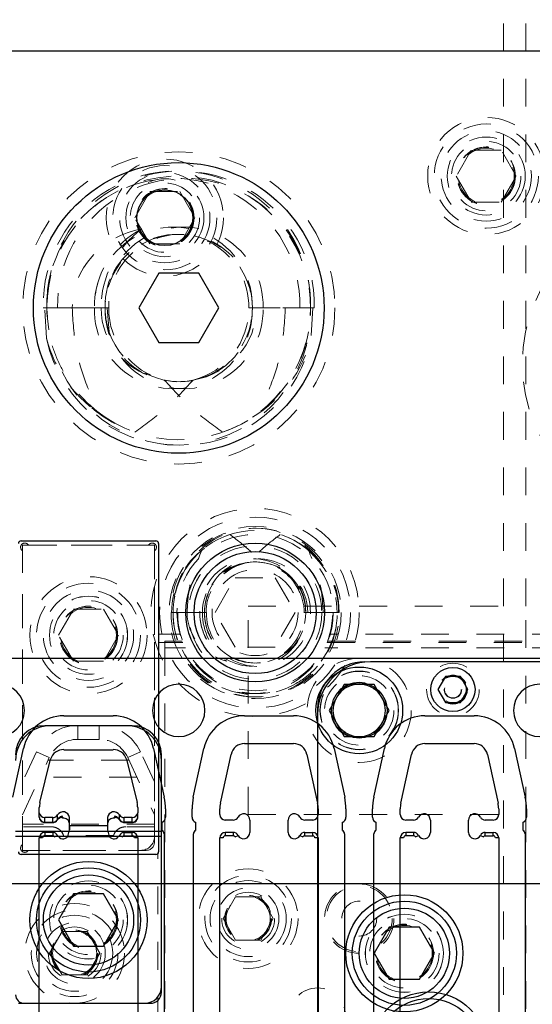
# Model space of a CAD drawing. Header units: inches. Extents: x 1802 to 2468, y -253 to -72.
# Tile 208 of 256: x 2001.11 to 2002.96, y -87.68 to -84.13. Entities that reach past the tile are written whole.
import ezdxf

# ---------------------------------------------------------------- set-up
doc = ezdxf.new("R2010")
doc.units = ezdxf.units.IN
doc.header["$LTSCALE"] = 0.5
doc.header["$MEASUREMENT"] = 0
doc.linetypes.add('HIDDEN', pattern=[0.225, 0.15, -0.075])
for name, color, linetype in [('APP-M-S', 30, 'Continuous'), ('DIE-M-S', 8, 'Continuous'), ('DIE-M-S3', 8, 'Continuous'), ('DSS-M-S', 53, 'Continuous'), ('DST-M-S', 53, 'Continuous'), ('PAD-M-S', 135, 'Continuous'), ('PBU-M-S', 8, 'Continuous'), ('PUN-M-S2', 1, 'Continuous'), ('ST1-M-S', 193, 'Continuous'), ('ST2-M-S', 193, 'Continuous'), ('SVD-M-S', 8, 'Continuous'), ('SVE-M-S', 8, 'Continuous'), ('SVF-M-S', 8, 'Continuous')]:
    doc.layers.add(name, color=color, linetype=linetype)

msp = doc.modelspace()

# ---------------------------------------------------------------- linework, layer by layer
at = {"color": 7, "linetype": 'Continuous', "lineweight": 25}
for p, q in [((2001.18532, -87.0031), (2001.18532, -87.00197)), ((2001.26892, -87.00214), (2001.26928, -87.0064)), ((2001.26928, -87.0064), (2001.26928, -87.00058)), ((2001.45568, -87.00058), (2001.45568, -87.0064)), ((2001.45568, -87.0064), (2001.45604, -87.00216)), ((2001.53965, -87.0031), (2001.53965, -87.00197)), ((2001.205, -87.02023), (2001.205, -87.01927)), ((2001.205, -87.02023), (2001.23348, -87.02023)), ((2001.205, -87.02023), (2001.205, -87.02176)), ((2001.205, -87.02176), (2001.23348, -87.02176)), ((2001.23348, -87.02023), (2001.23348, -87.01927)), ((2001.23348, -87.02023), (2001.23348, -87.02176)), ((2001.25071, -87.01211), (2001.25056, -87.01239)), ((2001.25091, -87.01106), (2001.25071, -87.01211)), ((2001.25091, -87.01106), (2001.25091, -87.01002)), ((2001.29359, -87.03246), (2001.29359, -87.04779)), ((2001.43138, -87.03246), (2001.43138, -87.04779)), ((2001.47406, -87.01106), (2001.47406, -87.01002)), ((2001.47426, -87.01211), (2001.47406, -87.01106)), ((2001.47441, -87.01239), (2001.47426, -87.01211)), ((2001.49149, -87.02023), (2001.49149, -87.01927)), ((2001.51996, -87.02023), (2001.49149, -87.02023)), ((2001.49149, -87.02176), (2001.49149, -87.02023)), ((2001.49149, -87.02176), (2001.51996, -87.02176)), ((2001.51996, -87.02023), (2001.51996, -87.01927)), ((2001.51996, -87.02176), (2001.51996, -87.02023)), ((2001.18532, -88.07549), (2001.18532, -87.07746)), ((2001.19713, -87.07746), (2001.18532, -87.07746)), ((2001.205, -87.05777), (2001.205, -87.06958)), ((2001.23348, -87.05777), (2001.205, -87.05777)), ((2001.23348, -87.06958), (2001.205, -87.06958)), ((2001.23348, -87.05777), (2001.23348, -87.06958)), ((2001.24045, -87.07379), (2001.25091, -87.0683)), ((2001.28829, -87.07232), (2001.29359, -87.04779)), ((2001.28829, -87.07232), (2001.43668, -87.07232)), ((2001.43138, -87.04779), (2001.43668, -87.07232)), ((2001.47406, -87.0683), (2001.48452, -87.07379)), ((2001.49149, -87.06958), (2001.49149, -87.05777)), ((2001.49149, -87.05777), (2001.51996, -87.05777)), ((2001.49149, -87.06958), (2001.51996, -87.06958)), ((2001.51996, -87.06958), (2001.51996, -87.05777)), ((2001.53965, -87.07746), (2001.52784, -87.07746)), ((2001.53965, -87.07746), (2001.53965, -88.07549))]:
    msp.add_line(p, q, dxfattribs=at)
for centre, radius, start, end in [((2001.20381, -87.00173), 0.01854, 184.24042, 273.68985), ((2001.27022, -87.02356), 0.023, 92.33135, 147.08754), ((2001.26562, -87.00109), 0.00369, 343.84459, 7.88189), ((2001.27209, -87.02778), 0.02157, 4.60881, 97.47584), ((2001.45288, -87.02778), 0.02157, 82.52416, 175.39119), ((2001.45952, -87.00108), 0.00387, 172.55121, 195.47051), ((2001.45475, -87.02356), 0.023, 32.91246, 87.66865), ((2001.52116, -87.00173), 0.01854, 266.31015, 355.75958), ((2001.23398, -87.00002), 0.02021, 268.59286, 326.88552), ((2001.49099, -87.00002), 0.02021, 213.11448, 271.40714), ((2001.205, -87.07746), 0.01969, 90, 180), ((2001.205, -87.07746), 0.00787, 90, 180), ((2001.23348, -87.07746), 0.01969, 27.71775, 90), ((2001.23348, -87.07746), 0.00787, 27.71775, 90), ((2001.27095, -87.05777), 0.02264, 207.71775, 320.00983), ((2001.45402, -87.05777), 0.02264, 219.99017, 332.28225), ((2001.49149, -87.07746), 0.01969, 90, 152.28225), ((2001.49149, -87.07746), 0.00787, 90, 152.28225), ((2001.51996, -87.07746), 0.01969, 0, 90), ((2001.51996, -87.07746), 0.00787, 0, 90)]:
    msp.add_arc(centre, radius, start, end, dxfattribs=at)
for points, knots in [([(2001.18532, -87.0031), (2001.18556, -87.0053), (2001.18604, -87.00972), (2001.18976, -87.0155), (2001.1952, -87.01974), (2001.20067, -87.02157), (2001.20402, -87.02172), (2001.205, -87.02176)], [0, 0, 0, 0, 0.2206534, 0.443437, 0.6681695, 0.9020771, 1, 1, 1, 1]), ([(2001.25056, -87.01239), (2001.25169, -87.01085), (2001.25409, -87.0076), (2001.26022, -87.00386), (2001.26572, -87.00239), (2001.26874, -87.00215), (2001.26917, -87.00211)], [0, 0, 0, 0, 0.2938575, 0.6231292, 0.9456345, 1, 1, 1, 1]), ([(2001.4558, -87.00211), (2001.45817, -87.00245), (2001.46321, -87.00318), (2001.47012, -87.00686), (2001.47293, -87.01049), (2001.4744, -87.01239)], [0, 0, 0, 0, 0.2985086, 0.6329554, 1, 1, 1, 1]), ([(2001.51996, -87.02176), (2001.52233, -87.02152), (2001.52732, -87.02103), (2001.53368, -87.0171), (2001.53803, -87.01146), (2001.53954, -87.00651), (2001.53963, -87.00371), (2001.53965, -87.0031)], [0, 0, 0, 0, 0.2336124, 0.4922033, 0.7175491, 0.938439, 1, 1, 1, 1]), ([(2001.23348, -87.02176), (2001.23584, -87.02152), (2001.24082, -87.02102), (2001.2469, -87.01739), (2001.24949, -87.01385), (2001.25056, -87.01239)], [0, 0, 0, 0, 0.3468058, 0.7306931, 1, 1, 1, 1]), ([(2001.4744, -87.01239), (2001.47595, -87.01437), (2001.47892, -87.01817), (2001.48526, -87.02123), (2001.48953, -87.02159), (2001.49149, -87.02176)], [0, 0, 0, 0, 0.3711439, 0.7122682, 1, 1, 1, 1])]:
    msp.add_open_spline(points, degree=3, knots=knots, dxfattribs=at)
at = {"layer": 'APP-M-S', "linetype": 'Continuous', "lineweight": 25}
for p, q in [((2001.68748, -86.4306), (2001.03748, -86.4306)), ((2002.33748, -86.4306), (2001.68748, -86.4306)), ((2002.98748, -86.4306), (2002.33748, -86.4306)), ((2001.27392, -86.63761), (2001.45105, -86.63761)), ((2001.92392, -86.63761), (2002.10105, -86.63761)), ((2002.57392, -86.63761), (2002.75105, -86.63761)), ((2001.08986, -86.9309), (2001.12812, -86.75509)), ((2001.27392, -86.75953), (2001.45105, -86.75953)), ((2001.59685, -86.75509), (2001.63511, -86.9309)), ((2001.73986, -86.9309), (2001.77812, -86.75509)), ((2001.92392, -86.73761), (2002.10105, -86.73761)), ((2002.24685, -86.75509), (2002.28511, -86.9309)), ((2002.38986, -86.9309), (2002.42812, -86.75509)), ((2002.57392, -86.73761), (2002.75105, -86.73761)), ((2002.89685, -86.75509), (2002.93511, -86.9309)), ((2001.18757, -86.94985), (2001.22583, -86.7939)), ((2001.49914, -86.7939), (2001.5374, -86.94985)), ((2001.83757, -86.95217), (2001.87583, -86.77636)), ((2002.14914, -86.77636), (2002.1874, -86.95217)), ((2002.48757, -86.95217), (2002.52583, -86.77636)), ((2002.79914, -86.77636), (2002.8374, -86.95217)), ((2001.18532, -86.98652), (2001.18532, -86.96841)), ((2001.53965, -86.96841), (2001.53965, -86.98652)), ((2001.18532, -87.00197), (2001.18532, -86.98652)), ((2001.23348, -87.00398), (2001.205, -87.00398)), ((2001.205, -87.01927), (2001.205, -87.00398)), ((2001.23348, -87.01927), (2001.23348, -87.00398)), ((2001.25091, -87.01009), (2001.25091, -86.99464)), ((2001.26928, -86.99943), (2001.26928, -86.99941)), ((2001.29359, -87.03323), (2001.29359, -87.00398)), ((2001.43138, -87.00398), (2001.43138, -87.03323)), ((2001.45568, -86.99941), (2001.45568, -86.99943)), ((2001.47406, -87.01009), (2001.47406, -86.99464)), ((2001.51996, -87.00398), (2001.49149, -87.00398)), ((2001.49149, -87.01927), (2001.49149, -87.00398)), ((2001.51996, -87.01927), (2001.51996, -87.00398)), ((2001.53965, -87.00197), (2001.53965, -86.98652)), ((2001.63965, -86.9731), (2001.63965, -87.00261)), ((2001.73532, -87.00261), (2001.73532, -86.9731)), ((2001.83532, -86.99351), (2001.83532, -86.9731)), ((2002.18965, -86.9731), (2002.18965, -86.99351)), ((2002.28965, -86.9731), (2002.28965, -87.00261)), ((2002.38532, -87.00261), (2002.38532, -86.9731)), ((2002.48532, -86.99351), (2002.48532, -86.9731)), ((2002.83965, -86.9731), (2002.83965, -86.99351)), ((2002.93965, -86.9731), (2002.93965, -87.00261)), ((2001.24747, -87.01511), (2001.25061, -87.01124)), ((2001.29359, -87.04836), (2001.29359, -87.03323)), ((2001.29359, -87.03323), (2001.43138, -87.03323)), ((2001.43138, -87.03323), (2001.43138, -87.04836)), ((2001.47435, -87.01124), (2001.47826, -87.01556)), ((2001.62638, -87.02144), (2001.62638, -87.04981)), ((2001.74859, -87.04981), (2001.74859, -87.02144)), ((2001.88348, -87.0132), (2001.855, -87.0132)), ((2001.94359, -87.0132), (2001.94359, -87.05777)), ((2002.08138, -87.05777), (2002.08138, -87.0132)), ((2002.16996, -87.0132), (2002.14149, -87.0132)), ((2002.27638, -87.02144), (2002.27638, -87.04981)), ((2002.39859, -87.04981), (2002.39859, -87.02144)), ((2002.53348, -87.0132), (2002.505, -87.0132)), ((2002.59359, -87.0132), (2002.59359, -87.05777)), ((2002.73138, -87.05777), (2002.73138, -87.0132)), ((2002.81996, -87.0132), (2002.79149, -87.0132)), ((2002.92638, -87.02144), (2002.92638, -87.04981)), ((2001.18532, -88.07549), (2001.18532, -87.07746)), ((2001.19713, -87.07746), (2001.18532, -87.07746)), ((2001.205, -87.05777), (2001.205, -87.06958)), ((2001.23348, -87.05777), (2001.205, -87.05777)), ((2001.23348, -87.06958), (2001.205, -87.06958)), ((2001.23348, -87.05777), (2001.23348, -87.06958)), ((2001.24045, -87.07379), (2001.25091, -87.0683)), ((2001.28829, -87.07232), (2001.29359, -87.04836)), ((2001.28829, -87.07232), (2001.43668, -87.07232)), ((2001.43138, -87.04836), (2001.43668, -87.07232)), ((2001.47406, -87.0683), (2001.48452, -87.07379)), ((2001.49149, -87.06958), (2001.49149, -87.05777)), ((2001.49149, -87.05777), (2001.51996, -87.05777)), ((2001.49149, -87.06958), (2001.51996, -87.06958)), ((2001.51996, -87.06958), (2001.51996, -87.05777)), ((2001.53965, -87.07746), (2001.52784, -87.07746)), ((2001.53965, -87.07746), (2001.53965, -88.07549)), ((2001.63465, -87.06322), (2001.63465, -88.14322)), ((2001.74032, -88.14322), (2001.74032, -87.06322)), ((2001.83532, -88.07549), (2001.83532, -87.07746)), ((2001.84713, -87.07746), (2001.83532, -87.07746)), ((2001.855, -87.05777), (2001.855, -87.06958)), ((2001.88348, -87.05777), (2001.855, -87.05777)), ((2001.88348, -87.06958), (2001.855, -87.06958)), ((2001.88348, -87.05777), (2001.88348, -87.06958)), ((2001.89045, -87.07379), (2001.90091, -87.0683)), ((2002.12406, -87.0683), (2002.13452, -87.07379)), ((2002.14149, -87.06958), (2002.14149, -87.05777)), ((2002.14149, -87.05777), (2002.16996, -87.05777)), ((2002.14149, -87.06958), (2002.16996, -87.06958)), ((2002.16996, -87.06958), (2002.16996, -87.05777)), ((2002.18965, -87.07746), (2002.17784, -87.07746)), ((2002.18965, -87.07746), (2002.18965, -88.07549)), ((2002.28465, -87.06322), (2002.28465, -88.14322)), ((2002.39032, -88.14322), (2002.39032, -87.06322)), ((2002.48532, -88.07549), (2002.48532, -87.07746)), ((2002.49713, -87.07746), (2002.48532, -87.07746)), ((2002.505, -87.05777), (2002.505, -87.06958)), ((2002.53348, -87.05777), (2002.505, -87.05777)), ((2002.53348, -87.06958), (2002.505, -87.06958)), ((2002.53348, -87.05777), (2002.53348, -87.06958)), ((2002.54045, -87.07379), (2002.55091, -87.0683)), ((2002.77406, -87.0683), (2002.78452, -87.07379)), ((2002.79149, -87.06958), (2002.79149, -87.05777)), ((2002.79149, -87.05777), (2002.81996, -87.05777)), ((2002.79149, -87.06958), (2002.81996, -87.06958)), ((2002.81996, -87.06958), (2002.81996, -87.05777)), ((2002.83965, -87.07746), (2002.82784, -87.07746)), ((2002.83965, -87.07746), (2002.83965, -88.07549)), ((2002.93465, -87.06322), (2002.93465, -88.14322))]:
    msp.add_line(p, q, dxfattribs=at)
for centre, radius, start, end in [((2001.03748, -86.6181), 0.0945, 270, 90), ((2001.68748, -86.6181), 0.0945, 90, 270), ((2001.68748, -86.6181), 0.0945, 270, 90), ((2002.33748, -86.6181), 0.0945, 90, 270), ((2002.33748, -86.6181), 0.0945, 270, 90), ((2002.98748, -86.6181), 0.0945, 90, 270), ((2001.27392, -86.78682), 0.14921, 90, 167.72299), ((2001.45105, -86.78682), 0.14921, 12.27701, 90), ((2001.92392, -86.78682), 0.14921, 90, 167.72299), ((2002.10105, -86.78682), 0.14921, 12.27701, 90), ((2002.57392, -86.78682), 0.14921, 90, 167.72299), ((2002.75105, -86.78682), 0.14921, 12.27701, 90), ((2001.27203, -86.80771), 0.04822, 87.75381, 163.35631), ((2001.45294, -86.80771), 0.04822, 16.64369, 92.24619), ((2001.92392, -86.78682), 0.04921, 90, 167.72299), ((2002.10105, -86.78682), 0.04921, 12.27701, 90), ((2002.57392, -86.78682), 0.04921, 90, 167.72299), ((2002.75105, -86.78682), 0.04921, 12.27701, 90), ((2001.44122, -86.9731), 0.19843, 0, 12.27701), ((2001.93374, -86.9731), 0.19843, 167.72299, 180), ((2002.09122, -86.9731), 0.19843, 0, 12.27701), ((2002.58374, -86.9731), 0.19843, 167.72299, 180), ((2002.74122, -86.9731), 0.19843, 0, 12.27701), ((2001.26319, -86.96843), 0.07787, 166.19023, 179.98318), ((2001.46178, -86.96843), 0.07787, 0.01682, 13.80977), ((2001.93374, -86.9731), 0.09843, 167.72299, 180), ((2002.09122, -86.9731), 0.09843, 0, 12.27701), ((2002.58374, -86.9731), 0.09843, 167.72299, 180), ((2002.74122, -86.9731), 0.09843, 0, 12.27701), ((2001.20395, -86.98534), 0.01867, 183.63205, 273.22121), ((2001.23392, -86.98387), 0.02012, 268.75688, 327.6211), ((2001.27065, -87.00662), 0.02309, 6.56403, 148.74823), ((2001.27083, -87.02405), 0.0247, 93.5818, 117.23228), ((2001.45432, -87.00662), 0.02309, 31.25177, 173.43597), ((2001.45414, -87.02405), 0.0247, 62.76772, 86.4182), ((2001.49105, -86.98387), 0.02012, 212.3789, 271.24312), ((2001.52101, -86.98534), 0.01867, 266.77879, 356.36795), ((2001.61965, -87.00261), 0.02, 289.67072, 0), ((2001.75532, -87.00261), 0.02, 180, 250.32928), ((2001.855, -86.99351), 0.01969, 180, 270), ((2001.88348, -86.99351), 0.01969, 270, 332.28225), ((2001.92095, -87.0132), 0.02264, 0, 152.28225), ((2002.10402, -87.0132), 0.02264, 27.71775, 180), ((2002.14149, -86.99351), 0.01969, 207.71775, 270), ((2002.16996, -86.99351), 0.01969, 270, 0), ((2002.26965, -87.00261), 0.02, 289.67072, 0), ((2002.40532, -87.00261), 0.02, 180, 250.32928), ((2002.505, -86.99351), 0.01969, 180, 270), ((2002.53348, -86.99351), 0.01969, 270, 332.28225), ((2002.57095, -87.0132), 0.02264, 0, 152.28225), ((2002.75402, -87.0132), 0.02264, 27.71775, 180), ((2002.79149, -86.99351), 0.01969, 207.71775, 270), ((2002.81996, -86.99351), 0.01969, 270, 0), ((2002.91965, -87.00261), 0.02, 289.67072, 0), ((2001.205, -87.07746), 0.01969, 90, 180), ((2001.205, -87.07746), 0.00787, 90, 180), ((2001.23348, -87.07746), 0.01969, 27.71775, 90), ((2001.23348, -87.07746), 0.00787, 27.71775, 90), ((2001.27095, -87.05777), 0.02264, 207.71775, 320.00983), ((2001.45402, -87.05777), 0.02264, 219.99017, 332.28225), ((2001.49149, -87.07746), 0.01969, 90, 152.28225), ((2001.49149, -87.07746), 0.00787, 90, 152.28225), ((2001.51996, -87.07746), 0.01969, 0, 90), ((2001.51996, -87.07746), 0.00787, 0, 90), ((2001.61965, -87.06322), 0.015, 0, 63.33207), ((2001.75532, -87.06322), 0.015, 116.66793, 180), ((2001.855, -87.07746), 0.01969, 90, 180), ((2001.855, -87.07746), 0.00787, 90, 180), ((2001.88348, -87.07746), 0.01969, 27.71775, 90), ((2001.88348, -87.07746), 0.00787, 27.71775, 90), ((2001.92095, -87.05777), 0.02264, 207.71775, 0), ((2002.10402, -87.05777), 0.02264, 180, 332.28225), ((2002.14149, -87.07746), 0.01969, 90, 152.28225), ((2002.14149, -87.07746), 0.00787, 90, 152.28225), ((2002.16996, -87.07746), 0.01969, 0, 90), ((2002.16996, -87.07746), 0.00787, 0, 90), ((2002.26965, -87.06322), 0.015, 0, 63.33207), ((2002.40532, -87.06322), 0.015, 116.66793, 180), ((2002.505, -87.07746), 0.01969, 90, 180), ((2002.505, -87.07746), 0.00787, 90, 180), ((2002.53348, -87.07746), 0.01969, 27.71775, 90), ((2002.53348, -87.07746), 0.00787, 27.71775, 90), ((2002.57095, -87.05777), 0.02264, 207.71775, 0), ((2002.75402, -87.05777), 0.02264, 180, 332.28225), ((2002.79149, -87.07746), 0.01969, 90, 152.28225), ((2002.79149, -87.07746), 0.00787, 90, 152.28225), ((2002.81996, -87.07746), 0.01969, 0, 90), ((2002.81996, -87.07746), 0.00787, 0, 90), ((2002.91965, -87.06322), 0.015, 0, 63.33207)]:
    msp.add_arc(centre, radius, start, end, dxfattribs=at)
for points, knots in [([(2001.18532, -87.00197), (2001.18558, -87.00417), (2001.18609, -87.0086), (2001.1889, -87.01354), (2001.19151, -87.0154), (2001.19228, -87.01594)], [0, 0, 0, 0, 0.4107265, 0.8278452, 1, 1, 1, 1]), ([(2001.25061, -87.01124), (2001.25177, -87.00968), (2001.25423, -87.00637), (2001.25867, -87.00318), (2001.26185, -87.00244), (2001.26247, -87.00229)], [0, 0, 0, 0, 0.4156853, 0.88590337, 1, 1, 1, 1]), ([(2001.4687, -87.00534), (2001.46894, -87.00547), (2001.47161, -87.00685), (2001.47305, -87.00915), (2001.47435, -87.01124)], [0, 0, 0, 0, 0.0889737, 1, 1, 1, 1]), ([(2001.53488, -87.01386), (2001.5359, -87.01267), (2001.53839, -87.00979), (2001.53953, -87.00537), (2001.53963, -87.00257), (2001.53965, -87.00197)], [0, 0, 0, 0, 0.3556316, 0.8626912, 1, 1, 1, 1])]:
    msp.add_open_spline(points, degree=3, knots=knots, dxfattribs=at)
at = {"layer": 'DIE-M-S', "linetype": 'Continuous', "lineweight": 25}
for p, q in [((2009.38748, -84.2431), (1994.88748, -84.2431)), ((2001.51998, -86.6731), (2001.20498, -86.6731)), ((2001.62498, -87.6331), (2001.62498, -86.7781)), ((2001.10998, -87.6731), (2001.58498, -87.6731))]:
    msp.add_line(p, q, dxfattribs=at)
at = {"layer": 'DIE-M-S', "linetype": 'HIDDEN', "lineweight": 18}
for p, q in [((2002.37748, -86.4431), (2002.35748, -86.4431)), ((2002.18748, -86.6131), (2002.18748, -86.6331))]:
    msp.add_line(p, q, dxfattribs=at)
at = {"layer": 'DIE-M-S', "linetype": 'Continuous', "lineweight": 25}
msp.add_circle((2001.63748, -84.8431), 0.1005, dxfattribs=at)
for centre, radius, start, end in [((2002.35748, -86.6131), 0.17, 90, 180), ((2001.20498, -86.7781), 0.105, 90, 180), ((2001.51998, -86.7781), 0.105, 0, 90), ((2001.58498, -87.6331), 0.04, 270, 0)]:
    msp.add_arc(centre, radius, start, end, dxfattribs=at)
at = {"layer": 'DIE-M-S3', "linetype": 'Continuous', "lineweight": 25}
for p, q in [((2002.98748, -86.4431), (2002.37748, -86.4431)), ((2002.18748, -86.6331), (2002.18748, -87.7431)), ((2001.62498, -87.05475), (2001.09998, -87.05475)), ((2001.62498, -87.07232), (2001.09998, -87.07232)), ((2001.62498, -87.6131), (2001.62498, -87.07232)), ((2001.12998, -87.6731), (2001.56498, -87.6731))]:
    msp.add_line(p, q, dxfattribs=at)
at = {"layer": 'DIE-M-S3', "linetype": 'HIDDEN', "lineweight": 18}
for centre, radius in [((2001.63748, -84.8431), 0.211), ((2001.63748, -84.8431), 0.1405), ((2001.96248, -86.2656), 0.34375), ((2001.96248, -86.2656), 0.31), ((2001.96248, -86.2656), 0.24), ((2001.96248, -86.2656), 0.155), ((2002.33748, -86.6181), 0.125), ((2001.36248, -87.3731), 0.1405), ((2001.36248, -87.3731), 0.1005), ((2002.49998, -87.4931), 0.1405), ((2002.49998, -87.4931), 0.1005)]:
    msp.add_circle(centre, radius, dxfattribs=at)
at = {"layer": 'DIE-M-S3', "linetype": 'Continuous', "lineweight": 25}
for centre, radius in [((2001.96248, -86.2656), 0.25), ((2001.96248, -86.2656), 0.22), ((2002.33748, -86.6181), 0.1), ((2001.36248, -87.3731), 0.211), ((2002.49998, -87.4931), 0.211)]:
    msp.add_circle(centre, radius, dxfattribs=at)
for centre, radius, start, end in [((2002.37748, -86.6331), 0.19, 90, 180), ((2001.22498, -86.7981), 0.125, 90, 180), ((2001.49998, -86.7981), 0.125, 0, 90), ((2001.12998, -87.6431), 0.03, 180, 270), ((2001.56498, -87.6131), 0.06, 270, 0)]:
    msp.add_arc(centre, radius, start, end, dxfattribs=at)
at = {"layer": 'DSS-M-S', "linetype": 'HIDDEN', "lineweight": 18}
for p, q in [((2002.85748, -79.7431), (2002.85748, -96.7431)), ((2002.93748, -86.2431), (2002.93748, -79.7431)), ((2001.93748, -86.9931), (2001.93748, -86.2431)), ((2001.93748, -86.2431), (2002.93748, -86.2431)), ((2002.93748, -86.9931), (2002.93748, -86.2431)), ((2001.93748, -86.9931), (2002.93748, -86.9931)), ((2002.93748, -89.4931), (2002.93748, -86.9931))]:
    msp.add_line(p, q, dxfattribs=at)
for centre, radius in [((2002.33748, -86.6181), 0.1405), ((2001.36248, -87.3731), 0.14062), ((2002.49998, -87.4931), 0.14062)]:
    msp.add_circle(centre, radius, dxfattribs=at)
at = {"layer": 'DST-M-S', "linetype": 'Continuous', "lineweight": 25}
msp.add_circle((2001.68748, -85.1681), 0.52345, dxfattribs=at)
at = {"layer": 'DST-M-S', "linetype": 'HIDDEN', "lineweight": 18}
msp.add_circle((2001.36248, -86.34732), 0.14062, dxfattribs=at)
at = {"layer": 'PAD-M-S', "linetype": 'HIDDEN', "lineweight": 18}
for p, q in [((2001.12498, -87.09913), (2001.12498, -86.04551)), ((2001.14817, -86.02232), (2001.5768, -86.02232)), ((2001.59998, -86.04551), (2001.59998, -87.09232)), ((2001.56998, -87.12232), (2001.14817, -87.12232))]:
    msp.add_line(p, q, dxfattribs=at)
msp.add_circle((2002.79498, -84.6931), 0.1005, dxfattribs=at)
for centre, radius, start, end in [((2001.1329, -86.03024), 0.015, 40.23918, 229.76082), ((2001.11998, -86.04551), 0.005, 0, 49.76082), ((2001.14817, -86.01732), 0.005, 220.23918, 270), ((2001.5768, -86.01732), 0.005, 270, 319.76082), ((2001.59206, -86.03024), 0.015, 310.23918, 139.76082), ((2001.60498, -86.04551), 0.005, 130.23918, 180), ((2001.1329, -87.1144), 0.015, 130.23918, 319.76082), ((2001.11998, -87.09913), 0.005, 310.23918, 0), ((2001.56998, -87.09232), 0.03, 270, 0), ((2001.14817, -87.12732), 0.005, 90, 139.76082)]:
    msp.add_arc(centre, radius, start, end, dxfattribs=at)
at = {"layer": 'PBU-M-S', "linetype": 'HIDDEN', "lineweight": 18}
msp.add_line((2007.26248, -84.2431), (1997.51248, -84.2431), dxfattribs=at)
for radius in [0.211, 0.1405]:
    msp.add_circle((2002.79498, -84.6931), radius, dxfattribs=at)
at = {"layer": 'PUN-M-S2', "linetype": 'HIDDEN', "lineweight": 18}
for p, q in [((2001.12498, -86.02232), (2001.12498, -87.12232)), ((2001.59998, -86.02232), (2001.12498, -86.02232)), ((2001.59998, -87.07232), (2001.59998, -86.02232)), ((2001.40084, -86.67232), (2001.32413, -86.67232)), ((2001.32413, -86.72232), (2001.32413, -86.67232)), ((2001.40084, -86.72232), (2001.40084, -86.67232)), ((2001.32413, -86.72232), (2001.40084, -86.72232)), ((2001.17573, -86.76686), (2001.12498, -86.87569)), ((2001.12498, -86.994), (2001.22105, -86.78799)), ((2001.22105, -86.78799), (2001.17573, -86.76686)), ((2001.50392, -86.78799), (2001.54924, -86.76686)), ((2001.50392, -86.78799), (2001.59998, -86.994)), ((2001.59998, -86.87569), (2001.54924, -86.76686)), ((2001.5082, -86.79716), (2001.21677, -86.79716)), ((2001.5369, -86.85871), (2001.18807, -86.85871)), ((2001.59998, -87.02832), (2001.12498, -87.02832)), ((2001.22848, -87.03732), (2001.12498, -87.03732)), ((2001.59998, -87.03732), (2001.49648, -87.03732)), ((2001.27365, -87.07275), (2001.12498, -87.07275)), ((2001.4526, -87.06844), (2001.27237, -87.06844)), ((2001.45132, -87.07275), (2001.59998, -87.07275)), ((2001.12498, -87.12232), (2001.54998, -87.12232))]:
    msp.add_line(p, q, dxfattribs=at)
for radius in [0.211, 0.1405]:
    msp.add_circle((2001.36248, -86.34732), radius, dxfattribs=at)
for centre, radius, start, end in [((2001.32413, -86.83606), 0.16374, 90, 155), ((2001.40084, -86.83606), 0.16374, 25, 90), ((2001.32413, -86.83606), 0.11374, 90, 155), ((2001.40084, -86.83606), 0.11374, 25, 90), ((2001.22848, -87.08382), 0.0465, 13.77378, 90), ((2001.49648, -87.08382), 0.0465, 90, 166.22622), ((2001.54998, -87.07232), 0.05, 270, 0)]:
    msp.add_arc(centre, radius, start, end, dxfattribs=at)
for points, knots in [([(2001.27237, -87.06844), (2001.27017, -87.06372), (2001.26579, -87.05427), (2001.25386, -87.04392), (2001.24086, -87.03815), (2001.23197, -87.03755), (2001.22848, -87.03732)], [0, 0, 0, 0, 0.26996255, 0.53937574, 0.81932509, 1, 1, 1, 1]), ([(2001.49648, -87.03732), (2001.49148, -87.03779), (2001.48148, -87.03874), (2001.46809, -87.04609), (2001.45798, -87.0562), (2001.45424, -87.06472), (2001.4526, -87.06844)], [0, 0, 0, 0, 0.2585985, 0.5166403, 0.7885293, 1, 1, 1, 1])]:
    msp.add_open_spline(points, degree=3, knots=knots, dxfattribs=at)
at = {"layer": 'ST1-M-S', "linetype": 'Continuous', "lineweight": 25}
for p, q in [((2009.38748, -84.2431), (1994.13748, -84.2431)), ((2001.11998, -86.00732), (2001.60498, -86.00732)), ((2001.61498, -86.01732), (2001.61498, -87.12732)), ((2001.60498, -87.13732), (2001.11998, -87.13732))]:
    msp.add_line(p, q, dxfattribs=at)
at = {"layer": 'ST1-M-S', "linetype": 'HIDDEN', "lineweight": 18}
for p, q in [((2001.69186, -86.3431), (2001.61498, -86.3431)), ((2001.63748, -86.3931), (2001.63748, -86.3681)), ((2001.63748, -86.3681), (2001.70031, -86.3681)), ((2002.22466, -86.3681), (2003.05998, -86.3681)), ((2003.05998, -86.3431), (2002.23311, -86.3431)), ((2001.61498, -86.3731), (2001.70232, -86.3731)), ((2001.71151, -86.3931), (2001.63748, -86.3931)), ((2001.63748, -86.3931), (2001.63748, -90.0931)), ((2003.05998, -86.3931), (2002.21345, -86.3931)), ((2002.22265, -86.3731), (2003.05998, -86.3731)), ((2001.61248, -89.35227), (2001.61248, -87.13393))]:
    msp.add_line(p, q, dxfattribs=at)
for centre, radius in [((2001.96248, -86.2656), 0.2815), ((2002.33748, -86.6181), 0.10156), ((2002.67498, -86.5431), 0.0315), ((2002.67498, -86.5431), 0.031), ((2001.93748, -87.3681), 0.1795), ((2002.33748, -87.3681), 0.125), ((2001.93748, -87.3681), 0.1105), ((2001.93748, -87.3681), 0.0795), ((2001.31248, -87.4931), 0.1795), ((2001.31248, -87.4931), 0.1105), ((2001.31248, -87.4931), 0.0795), ((2002.18748, -87.7181), 0.1005)]:
    msp.add_circle(centre, radius, dxfattribs=at)
at = {"layer": 'ST1-M-S', "linetype": 'Continuous', "lineweight": 25}
for centre, radius in [((2002.33748, -86.6181), 0.15625), ((2002.67498, -86.5431), 0.0795)]:
    msp.add_circle(centre, radius, dxfattribs=at)
for centre, start, end in [((2001.11998, -86.01732), 90, 180), ((2001.60498, -86.01732), 0, 90), ((2001.11998, -87.12732), 180, 270), ((2001.60498, -87.12732), 270, 0)]:
    msp.add_arc(centre, 0.01, start, end, dxfattribs=at)
at = {"layer": 'ST2-M-S', "linetype": 'Continuous', "lineweight": 25}
msp.add_line((2002.98748, -87.2431), (2000.68748, -87.2431), dxfattribs=at)
at = {"layer": 'ST2-M-S', "linetype": 'HIDDEN', "lineweight": 18}
for radius in [0.1415, 0.09375]:
    msp.add_circle((2002.33748, -86.6181), radius, dxfattribs=at)
at = {"layer": 'ST2-M-S', "linetype": 'Continuous', "lineweight": 25}
msp.add_circle((2002.58748, -87.8431), 0.211, dxfattribs=at)
at = {"layer": 'SVD-M-S', "linetype": 'HIDDEN', "lineweight": 18}
for p, q in [((2001.52923, -84.8431), (2001.58336, -84.74935)), ((2001.58336, -84.74935), (2001.69161, -84.74935)), ((2001.69161, -84.74935), (2001.74574, -84.8431)), ((2001.58336, -84.93685), (2001.52923, -84.8431)), ((2001.74574, -84.8431), (2001.69161, -84.93685)), ((2001.69161, -84.93685), (2001.58336, -84.93685)), ((2002.16159, -86.04751), (2002.14467, -86.03319)), ((2001.81815, -86.2656), (2001.89031, -86.1406)), ((2001.89031, -86.1406), (2002.03465, -86.1406)), ((2002.03465, -86.1406), (2002.10682, -86.2656)), ((2002.11565, -86.16695), (2002.12137, -86.18923)), ((2001.68396, -86.2656), (2001.66022, -86.2656)), ((2001.7803, -86.2656), (2001.66717, -86.2656)), ((2001.66717, -86.2656), (2001.7803, -86.2656)), ((2001.78724, -86.2656), (2001.68396, -86.2656)), ((2001.89031, -86.3906), (2001.81815, -86.2656)), ((2002.10682, -86.2656), (2002.03465, -86.3906)), ((2002.13928, -86.2656), (2002.13772, -86.2656)), ((2002.14467, -86.2656), (2002.13928, -86.2656)), ((2002.15228, -86.2656), (2002.14467, -86.2656)), ((2002.20744, -86.2656), (2002.15228, -86.2656)), ((2002.2578, -86.2656), (2002.20744, -86.2656)), ((2002.26318, -86.2656), (2002.2578, -86.2656)), ((2002.26318, -86.2656), (2002.26474, -86.2656)), ((2002.03465, -86.3906), (2001.89031, -86.3906))]:
    msp.add_line(p, q, dxfattribs=at)
at = {"layer": 'SVD-M-S', "linetype": 'Continuous', "lineweight": 25}
for p, q in [((2001.30836, -87.27935), (2001.25423, -87.3731)), ((2001.41661, -87.27935), (2001.30836, -87.27935)), ((2001.47074, -87.3731), (2001.41661, -87.27935)), ((2001.25423, -87.3731), (2001.30836, -87.46685)), ((2001.41661, -87.46685), (2001.47074, -87.3731)), ((2002.44586, -87.39935), (2002.39173, -87.4931)), ((2002.55411, -87.39935), (2002.44586, -87.39935)), ((2002.60824, -87.4931), (2002.55411, -87.39935)), ((2001.30836, -87.46685), (2001.41661, -87.46685)), ((2002.39173, -87.4931), (2002.44586, -87.58685)), ((2002.55411, -87.58685), (2002.60824, -87.4931)), ((2002.44586, -87.58685), (2002.55411, -87.58685))]:
    msp.add_line(p, q, dxfattribs=at)
at = {"layer": 'SVD-M-S', "linetype": 'HIDDEN', "lineweight": 18}
for centre, radius in [((2001.63748, -84.8431), 0.1875), ((2001.63748, -84.8431), 0.1625), ((2001.63748, -84.8431), 0.125), ((2001.63748, -84.8431), 0.10497), ((2001.63748, -84.8431), 0.1047), ((2001.63748, -84.8431), 0.10418), ((2001.96248, -86.2656), 0.375), ((2001.36248, -87.3731), 0.125), ((2001.36248, -87.3731), 0.10497), ((2001.36248, -87.3731), 0.1047), ((2001.36248, -87.3731), 0.10418), ((2002.49998, -87.4931), 0.125), ((2002.49998, -87.4931), 0.10497), ((2002.49998, -87.4931), 0.1047), ((2002.49998, -87.4931), 0.10418)]:
    msp.add_circle(centre, radius, dxfattribs=at)
at = {"layer": 'SVD-M-S', "linetype": 'Continuous', "lineweight": 25}
for centre, radius in [((2001.36248, -87.3731), 0.1875), ((2001.36248, -87.3731), 0.1625), ((2002.49998, -87.4931), 0.1875), ((2002.49998, -87.4931), 0.1625)]:
    msp.add_circle(centre, radius, dxfattribs=at)
at = {"layer": 'SVD-M-S', "linetype": 'HIDDEN', "lineweight": 18}
for centre, radius, start, end in [((2001.95812, -86.25904), 0.29797, 32.96864, 181.26136), ((2001.96596, -86.26063), 0.29883, 359.04604, 180.95396), ((2001.96248, -86.2656), 0.29531, 51.90762, 0), ((2001.95974, -86.2636), 0.29257, 107.48862, 180.39168), ((2001.96931, -86.25749), 0.28553, 46.10721, 72.9246), ((2001.95409, -86.26237), 0.19061, 359.02938, 180.97062), ((2001.97088, -86.26237), 0.19061, 359.02938, 180.97062), ((2001.96038, -86.26323), 0.1801, 82.16438, 180.75568), ((2001.96248, -86.2656), 0.18219, 32.78425, 0), ((2001.96742, -86.26193), 0.17923, 98.79248, 156.07037), ((2001.96458, -86.26323), 0.1801, 359.24432, 97.83562), ((2001.95754, -86.26193), 0.17923, 23.92963, 81.20752), ((2001.96248, -86.2656), 0.18219, 0, 32.78425), ((2001.95901, -86.27058), 0.29883, 179.04604, 0.95396), ((2001.96596, -86.27058), 0.29883, 179.04604, 0.95396), ((2001.95409, -86.27038), 0.28696, 179.04604, 0.95396), ((2001.97088, -86.27038), 0.28696, 179.04604, 0.95396), ((2001.95409, -86.26883), 0.19061, 179.02938, 0.97062), ((2001.96943, -86.2664), 0.20592, 179.77904, 237.84949), ((2001.97088, -86.26883), 0.19061, 179.02938, 0.97062), ((2001.95901, -86.26863), 0.17874, 179.02938, 0.97062), ((2001.96596, -86.26863), 0.17874, 179.02938, 0.97062)]:
    msp.add_arc(centre, radius, start, end, dxfattribs=at)
for centre, major_axis, ratio, start_param, end_param in [((2001.95979, -86.2656), (-0.29801, 0), 0.9770042, 5.3587861, 6.2831853), ((2001.96518, -86.2656), (0.29801, 0), 0.9770042, 0, 0.9243992), ((2001.95868, -86.2656), (-0.18599, 0), 0.9770042, 4.8128393, 6.2831853), ((2001.96629, -86.2656), (0.18599, 0), 0.9770042, 0, 1.470346), ((2001.96518, -86.2656), (-0.17949, 0), 0.9770042, 5.8325895, 6.2831853), ((2001.95979, -86.2656), (0.17949, 0), 0.9770042, 0, 0.4505959), ((2001.91188, -86.2656), (-0.19435, 0), 0.9353022, 0, 1.2997916), ((2002.00478, -86.2656), (0.2321, 0), 0.9661135, 3.1415927, 4.0379585)]:
    msp.add_ellipse(centre, major_axis=major_axis, ratio=ratio, start_param=start_param, end_param=end_param, dxfattribs=at)
for points, knots in [([(2001.87181, -85.98455), (2001.89515, -86.00221), (2001.93548, -86.03271), (2001.97028, -86.06936), (2001.98494, -86.0848)], [0, 0, 0, 0, 0.5786393, 1, 1, 1, 1]), ([(2002.05315, -85.98455), (2002.02982, -86.00221), (2001.98948, -86.03271), (2001.95469, -86.06936), (2001.94003, -86.0848)], [0, 0, 0, 0, 0.5786393, 1, 1, 1, 1]), ([(2001.71753, -86.2656), (2001.71927, -86.23342), (2001.72348, -86.15588), (2001.75289, -86.08375), (2001.77009, -86.04156)], [0, 0, 0, 0, 0.4150678, 1, 1, 1, 1]), ([(2002.15488, -86.04156), (2002.17782, -86.06558), (2002.22366, -86.11358), (2002.25379, -86.19594), (2002.25675, -86.24739), (2002.2578, -86.2656)], [0, 0, 0, 0, 0.3929294, 0.7851672, 1, 1, 1, 1]), ([(2002.20744, -86.2656), (2002.20569, -86.23342), (2002.20149, -86.15588), (2002.17208, -86.08375), (2002.15488, -86.04156)], [0, 0, 0, 0, 0.4150678, 1, 1, 1, 1])]:
    msp.add_open_spline(points, degree=3, knots=knots, dxfattribs=at)
at = {"layer": 'SVE-M-S', "linetype": 'Continuous', "lineweight": 25}
for p, q in [((2002.64793, -86.49625), (2002.62089, -86.5431)), ((2002.70203, -86.49625), (2002.64793, -86.49625)), ((2002.72908, -86.5431), (2002.70203, -86.49625)), ((2002.28336, -86.52435), (2002.22923, -86.6181)), ((2002.39161, -86.52435), (2002.28336, -86.52435)), ((2002.44574, -86.6181), (2002.39161, -86.52435)), ((2002.62089, -86.5431), (2002.64793, -86.58995)), ((2002.70203, -86.58995), (2002.72908, -86.5431)), ((2002.64793, -86.58995), (2002.70203, -86.58995)), ((2002.22923, -86.6181), (2002.28336, -86.71185)), ((2002.39161, -86.71185), (2002.44574, -86.6181)), ((2002.28336, -86.71185), (2002.39161, -86.71185))]:
    msp.add_line(p, q, dxfattribs=at)
at = {"layer": 'SVE-M-S', "linetype": 'HIDDEN', "lineweight": 18}
for p, q in [((2001.84727, -87.3681), (2001.89238, -87.28998)), ((2001.89238, -87.28998), (2001.98259, -87.28998)), ((2001.98259, -87.28998), (2002.02769, -87.3681)), ((2001.89238, -87.44623), (2001.84727, -87.3681)), ((2002.02769, -87.3681), (2001.98259, -87.44623)), ((2001.22227, -87.4931), (2001.26738, -87.41498)), ((2001.26738, -87.41498), (2001.35759, -87.41498)), ((2001.35759, -87.41498), (2001.40269, -87.4931)), ((2001.98259, -87.44623), (2001.89238, -87.44623)), ((2001.26738, -87.57123), (2001.22227, -87.4931)), ((2001.40269, -87.4931), (2001.35759, -87.57123)), ((2001.35759, -87.57123), (2001.26738, -87.57123))]:
    msp.add_line(p, q, dxfattribs=at)
for centre, radius in [((2002.33748, -86.6181), 0.1875), ((2002.67498, -86.5431), 0.095), ((2002.67498, -86.5431), 0.05205), ((2002.67498, -86.5431), 0.05165), ((2002.67498, -86.5431), 0.04905), ((2002.67498, -86.5431), 0.0475), ((2002.33748, -86.6181), 0.0935), ((2002.67498, -86.5431), 0.03), ((2001.93748, -87.3681), 0.156), ((2001.93748, -87.3681), 0.137), ((2002.33748, -87.3681), 0.11888), ((2001.93748, -87.3681), 0.095), ((2001.93748, -87.3681), 0.08397), ((2001.93748, -87.3681), 0.0837), ((2001.93748, -87.3681), 0.08318), ((2002.33748, -87.3681), 0.063), ((2001.31248, -87.4931), 0.156), ((2001.31248, -87.4931), 0.137), ((2001.31248, -87.4931), 0.095), ((2001.31248, -87.4931), 0.08397), ((2001.31248, -87.4931), 0.0837), ((2001.31248, -87.4931), 0.08318)]:
    msp.add_circle(centre, radius, dxfattribs=at)
at = {"layer": 'SVE-M-S', "linetype": 'Continuous', "lineweight": 25}
for centre, radius in [((2002.33748, -86.6181), 0.15625), ((2002.67498, -86.5431), 0.0795), ((2002.58748, -87.8431), 0.1875)]:
    msp.add_circle(centre, radius, dxfattribs=at)
at = {"layer": 'SVF-M-S', "linetype": 'HIDDEN', "lineweight": 18}
for p, q in [((2002.74086, -84.59935), (2002.68673, -84.6931)), ((2002.84911, -84.59935), (2002.74086, -84.59935)), ((2002.90324, -84.6931), (2002.84911, -84.59935)), ((2002.68673, -84.6931), (2002.74086, -84.78685)), ((2002.84911, -84.78685), (2002.90324, -84.6931)), ((2002.74086, -84.78685), (2002.84911, -84.78685)), ((2001.19945, -85.1681), (2001.20487, -85.1681)), ((2001.20487, -85.1681), (2001.21248, -85.1681)), ((2001.21105, -85.27656), (2001.20487, -85.1681)), ((2001.21248, -85.1681), (2001.38373, -85.1681)), ((2001.2128, -85.18531), (2001.21248, -85.1681)), ((2001.21907, -85.2469), (2001.2128, -85.18531)), ((2001.38373, -85.1681), (2001.30369, -85.1681)), ((2001.38373, -85.1681), (2001.40763, -85.1681)), ((2001.38373, -85.1681), (2001.42248, -85.1681)), ((2001.42248, -85.1681), (2001.43009, -85.1681)), ((2001.43009, -85.1681), (2001.43733, -85.25555)), ((2001.43009, -85.1681), (2001.43552, -85.1681)), ((2001.93945, -85.1681), (2002.12373, -85.1681)), ((2002.16248, -85.1681), (2001.95248, -85.1681)), ((2001.95248, -85.1681), (2002.16248, -85.1681)), ((2002.12373, -85.1681), (2002.17552, -85.1681)), ((2002.17009, -85.1681), (2002.16391, -85.27656)), ((2001.42248, -85.56231), (2001.39242, -85.54034)), ((2001.25423, -86.34732), (2001.30836, -86.25357)), ((2001.30836, -86.25357), (2001.41661, -86.25357)), ((2001.41661, -86.25357), (2001.47074, -86.34732)), ((2001.30836, -86.44107), (2001.25423, -86.34732)), ((2001.47074, -86.34732), (2001.41661, -86.44107)), ((2001.41661, -86.44107), (2001.30836, -86.44107))]:
    msp.add_line(p, q, dxfattribs=at)
at = {"layer": 'SVF-M-S', "linetype": 'Continuous', "lineweight": 25}
for p, q in [((2001.61531, -85.0431), (2001.54315, -85.1681)), ((2001.75965, -85.0431), (2001.61531, -85.0431)), ((2001.83182, -85.1681), (2001.75965, -85.0431)), ((2001.54315, -85.1681), (2001.61531, -85.2931)), ((2001.75965, -85.2931), (2001.83182, -85.1681)), ((2001.61531, -85.2931), (2001.75965, -85.2931))]:
    msp.add_line(p, q, dxfattribs=at)
at = {"layer": 'SVF-M-S', "linetype": 'HIDDEN', "lineweight": 18}
for centre, radius in [((2002.79498, -84.6931), 0.1875), ((2002.79498, -84.6931), 0.1625), ((2002.79498, -84.6931), 0.125), ((2002.79498, -84.6931), 0.10497), ((2002.79498, -84.6931), 0.1047), ((2002.79498, -84.6931), 0.10418), ((2001.68748, -85.1681), 0.5625), ((2003.48748, -85.3681), 0.5625), ((2001.36248, -86.34732), 0.1875), ((2001.36248, -86.34732), 0.1625), ((2001.36248, -86.34732), 0.125), ((2001.36248, -86.34732), 0.10497), ((2001.36248, -86.34732), 0.1047), ((2001.36248, -86.34732), 0.10418), ((2001.36248, -86.34732), 0.1005)]:
    msp.add_circle(centre, radius, dxfattribs=at)
at = {"layer": 'SVF-M-S', "linetype": 'Continuous', "lineweight": 25}
msp.add_circle((2001.68748, -85.1681), 0.52345, dxfattribs=at)
at = {"layer": 'SVF-M-S', "linetype": 'HIDDEN', "lineweight": 18}
for centre, radius, start, end in [((2001.68097, -85.15651), 0.48166, 358.62082, 181.37918), ((2001.694, -85.15651), 0.48166, 358.62082, 181.37918), ((2001.66811, -85.15713), 0.45575, 358.62082, 181.37918), ((2001.68748, -85.1681), 0.475, 236.08967, 180), ((2001.70686, -85.15713), 0.45575, 358.62082, 181.37918), ((2001.66811, -85.16137), 0.28446, 358.6441, 181.3559), ((2001.70686, -85.16137), 0.28446, 358.6441, 181.3559), ((2001.7033, -85.16596), 0.31958, 117.65377, 180.38339), ((2001.68097, -85.16179), 0.25856, 358.60069, 181.39931), ((2001.68748, -85.1681), 0.265, 199.26791, 180), ((2001.694, -85.16179), 0.25856, 358.60069, 181.39931), ((2001.68213, -85.18161), 0.48055, 191.39562, 1.61091), ((2001.66811, -85.17483), 0.28446, 178.6441, 1.3559), ((2001.70686, -85.17483), 0.28446, 178.6441, 1.3559), ((2001.68311, -85.17343), 0.26069, 178.82772, 282.52015), ((2001.68748, -85.1681), 0.265, 180, 199.26791), ((2001.70062, -85.17097), 0.26511, 179.38016, 255.74629), ((2001.69185, -85.17343), 0.26069, 257.47985, 1.17228), ((2001.67435, -85.17097), 0.26511, 284.25371, 0.61984), ((2001.69365, -85.17246), 0.46886, 288.87727, 0.53304), ((2001.69503, -85.18602), 0.47755, 206.39965, 349.07072), ((2001.67159, -85.18672), 0.45225, 228.92707, 251.70514)]:
    msp.add_arc(centre, radius, start, end, dxfattribs=at)
for centre, major_axis, ratio, start_param, end_param in [((2001.61575, -85.1681), (-0.31206, 0), 0.9318009, 4.9084034, 6.2831853), ((2001.793, -85.1681), (0.38537, 0), 0.9410518, 2.2365539, 3.1415927), ((2001.68006, -85.1681), (-0.27243, 0), 0.966834, 0, 1.4059114), ((2001.69491, -85.1681), (0.27243, 0), 0.966834, 4.8772739, 6.2831853), ((2001.68016, -85.1681), (-0.48233, 0), 0.966834, 0.2347238, 1.0072023), ((2001.69481, -85.1681), (0.48233, 0), 0.966834, 5.275983, 6.0484615)]:
    msp.add_ellipse(centre, major_axis=major_axis, ratio=ratio, start_param=start_param, end_param=end_param, dxfattribs=at)
for points, knots in [([(2001.40049, -85.5466), (2001.38028, -85.52968), (2001.33927, -85.49536), (2001.28967, -85.43165), (2001.25069, -85.36019), (2001.21969, -85.27247), (2001.21513, -85.20647), (2001.21248, -85.1681)], [0, 0, 0, 0, 0.1825208, 0.3703479, 0.5521776, 0.7396236, 1, 1, 1, 1]), ([(2001.30369, -85.1681), (2001.30651, -85.21652), (2001.31171, -85.30602), (2001.34769, -85.43336), (2001.38277, -85.50859), (2001.40049, -85.5466)], [0, 0, 0, 0, 0.3683479, 0.680906, 1, 1, 1, 1]), ([(2002.07128, -85.1681), (2002.06846, -85.21652), (2002.06325, -85.30602), (2002.02727, -85.43336), (2001.9922, -85.50859), (2001.97448, -85.5466)], [0, 0, 0, 0, 0.3683479, 0.68090604, 1, 1, 1, 1]), ([(2001.52963, -85.6161), (2001.56436, -85.59074), (2001.6406, -85.53506), (2001.70472, -85.46569), (2001.73963, -85.42792)], [0, 0, 0, 0, 0.4555585, 1, 1, 1, 1]), ([(2001.84534, -85.6161), (2001.81061, -85.59074), (2001.73436, -85.53506), (2001.67025, -85.46569), (2001.63534, -85.42792)], [0, 0, 0, 0, 0.45555852, 1, 1, 1, 1])]:
    msp.add_open_spline(points, degree=3, knots=knots, dxfattribs=at)

doc.saveas('drawing.dxf')
